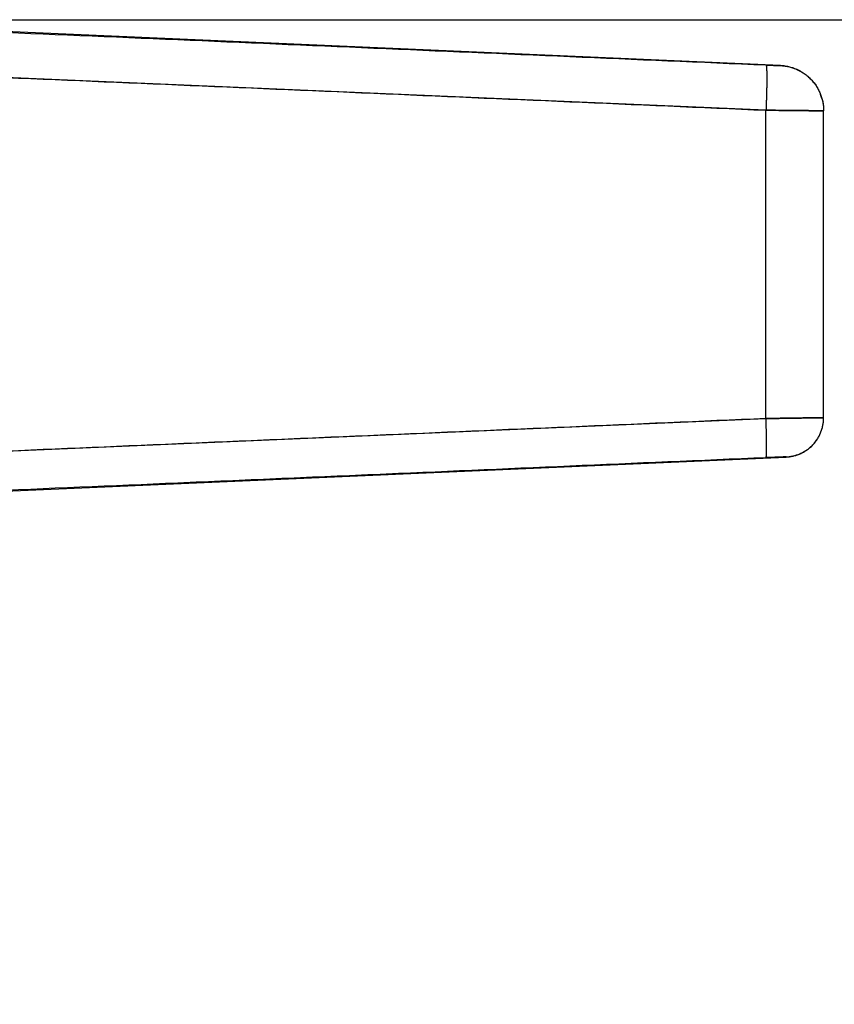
# Model space of a CAD drawing. Header units: millimetres. Extents: x 18 to 610, y -123 to 280.
# Tile 78 of 81: x 486 to 499, y 231 to 247. Entities that reach past the tile are written whole.
import ezdxf

# ---------------------------------------------------------------- set-up
doc = ezdxf.new("R2010")
doc.units = ezdxf.units.MM
doc.linetypes.add('SOLID', pattern=[0])
doc.styles.add('Arial', font='Arial.ttf', dxfattribs={"height": 7})
doc.dimstyles.get("Standard").update_dxf_attribs({"dimtxt": 5, "dimasz": 5, "dimexe": 0.18, "dimexo": 0.0625, "dimgap": 0.09, "dimtad": 0, "dimtih": 1, "dimtoh": 1, "dimdec": 4, "dimzin": 0, "dimdsep": 46, "dimtxsty": 'Arial', "dimcen": 0.09, "dimadec": 0, "dimazin": 0, "dimtfac": 1, "dimtdec": 4, "dimtofl": 0, "dimtmove": 0, "dimatfit": 3, "dimfxl": 0, "dimtolj": 1, "dimtzin": 0, "dimarcsym": 0})

# ---------------------------------------------------------------- blocks, each defined once
blk = doc.blocks.new('*D9')
at = {"color": 0, "lineweight": -2}
for p, q in [((480.991, 247.373), (604.406, 247.373)), ((602.446, 139.972), (602.446, 240.373)), ((594.917, 132.972), (604.406, 132.972))]:
    blk.add_line(p, q, dxfattribs=at)
at = {"color": 0}
for points in [[(603.613, 240.373), (601.28, 240.373), (602.446, 247.373)], [(601.28, 139.972), (603.613, 139.972), (602.446, 132.972)]]:
    blk.add_solid(points, dxfattribs=at)
at = {"layer": 'Defpoints', "color": 0}
for p in [(480.991, 247.373), (602.446, 247.373), (594.917, 132.972)]:
    blk.add_point(p, dxfattribs=at)
at = {"color": 0, "lineweight": 9, "insert": (595.432, 180.859), "char_height": 7, "attachment_point": 5, "rotation": 90, "style": 'Arial'}
blk.add_mtext('\\A1;114.4', dxfattribs=at)
blk = doc.blocks.new('BlockOfViews_5')
at = {"linetype": 'SOLID', "lineweight": 30}
for p, q in [((498.374, 246.614, -0.51), (480.991, 247.373, -0.51)), ((498.439, 246.606, 1.035), (498.374, 246.614, -0.51)), ((498.706, 246.518, 1.035), (498.641, 246.552, -0.51)), ((498.135, 245.872, 2.032), (485.131, 246.432, 2.6)), ((498.932, 246.324, 1.034), (498.883, 246.383, -0.51)), ((499.038, 246.138, -0.537), (499.041, 246.134, -0.51)), ((499.041, 246.134, -0.51), (499.042, 246.129, -0.482)), ((499.064, 246.064, 1.033), (499.041, 246.134, -0.51)), ((498.135, 240.761, 2.032), (498.135, 245.872, 2.032)), ((499.091, 245.865, -0.513), (499.091, 245.865, -0.51)), ((499.091, 240.774, 1.033), (499.091, 245.863, 1.033)), ((499.091, 240.772, -0.51), (499.091, 240.772, -0.509)), ((485.131, 240.202, 2.6), (498.135, 240.761, 2.032)), ((498.863, 240.28, 1.034), (498.911, 240.323, -0.51)), ((481.291, 239.373, -0.51), (498.47, 240.123, -0.51)), ((498.471, 240.126, 1.031), (498.469, 240.125, 1.035))]:
    blk.add_line(p, q, dxfattribs=at)
for points, knots in [([(485.13, 247.181, 1.857), (487.298, 247.09, 1.761), (491.633, 246.903, 1.57), (495.967, 246.716, 1.38), (498.135, 246.622, 1.285)], [0, 0, 0, 0, 6.514585, 13.028925, 13.028925, 13.028925, 13.028925]), ([(498.135, 246.622, 1.285), (498.151, 246.621, 1.284), (498.174, 246.62, 1.281), (498.205, 246.618, 1.272), (498.227, 246.618, 1.263), (498.248, 246.617, 1.252), (498.268, 246.616, 1.24), (498.287, 246.615, 1.225), (498.305, 246.614, 1.208), (498.32, 246.614, 1.19), (498.334, 246.613, 1.171), (498.346, 246.613, 1.15), (498.356, 246.612, 1.128), (498.364, 246.612, 1.106), (498.372, 246.612, 1.075), (498.374, 246.612, 1.051), (498.374, 246.612, 1.035)], [0, 0, 0, 0, 0.128935, 0.193358, 0.257756, 0.322129, 0.386482, 0.450816, 0.515132, 0.57944, 0.643736, 0.708021, 0.772299, 0.836571, 0.900838, 1.029368, 1.029368, 1.029368, 1.029368]), ([(498.135, 246.622, 1.285), (498.141, 246.621, 1.285), (498.148, 246.621, 1.284), (498.161, 246.62, 1.283), (498.168, 246.62, 1.281), (498.181, 246.62, 1.279), (498.187, 246.619, 1.277), (498.2, 246.619, 1.273), (498.207, 246.618, 1.271), (498.219, 246.618, 1.266), (498.225, 246.618, 1.264), (498.237, 246.617, 1.258), (498.243, 246.617, 1.255), (498.255, 246.616, 1.248), (498.26, 246.616, 1.244), (498.272, 246.616, 1.237), (498.277, 246.615, 1.233), (498.287, 246.615, 1.224), (498.292, 246.615, 1.22), (498.302, 246.614, 1.211), (498.307, 246.614, 1.206), (498.315, 246.614, 1.196), (498.32, 246.614, 1.191), (498.328, 246.613, 1.18), (498.331, 246.613, 1.174), (498.339, 246.613, 1.163), (498.342, 246.613, 1.157), (498.348, 246.613, 1.145), (498.351, 246.613, 1.139), (498.356, 246.612, 1.127), (498.359, 246.612, 1.12), (498.363, 246.612, 1.108), (498.365, 246.612, 1.101), (498.368, 246.612, 1.088), (498.369, 246.612, 1.082), (498.372, 246.612, 1.068), (498.372, 246.612, 1.062), (498.374, 246.612, 1.048), (498.374, 246.612, 1.042), (498.374, 246.612, 1.035)], [0, 0, 0, 0, 0.019912, 0.019912, 0.0398239, 0.0398239, 0.0597359, 0.0597359, 0.0796479, 0.0796479, 0.0995599, 0.0995599, 0.1194718, 0.1194718, 0.1393838, 0.1393838, 0.1592958, 0.1592958, 0.1792077, 0.1792077, 0.1991197, 0.1991197, 0.2190317, 0.2190317, 0.2389437, 0.2389437, 0.2588556, 0.2588556, 0.2787676, 0.2787676, 0.2986796, 0.2986796, 0.3185915, 0.3185915, 0.3385035, 0.3385035, 0.3584155, 0.3584155, 0.3783275, 0.3783275, 0.3783275, 0.3783275]), ([(498.374, 246.612, 1.035), (498.374, 246.612, 1.008), (498.374, 246.612, 0.981), (498.374, 246.612, 0.927), (498.374, 246.612, 0.899), (498.374, 246.612, 0.845), (498.374, 246.612, 0.818), (498.374, 246.613, 0.764), (498.374, 246.613, 0.737), (498.374, 246.613, 0.683), (498.374, 246.613, 0.656), (498.374, 246.613, 0.601), (498.374, 246.613, 0.574), (498.374, 246.613, 0.52), (498.374, 246.613, 0.493), (498.374, 246.613, 0.439), (498.374, 246.613, 0.412), (498.374, 246.613, 0.357), (498.374, 246.613, 0.33), (498.374, 246.613, 0.276), (498.374, 246.613, 0.249), (498.374, 246.614, 0.195), (498.374, 246.614, 0.168), (498.374, 246.614, 0.113), (498.374, 246.614, 0.086), (498.374, 246.614, 0.032), (498.374, 246.614, 0.005), (498.374, 246.614, -0.049), (498.374, 246.614, -0.076), (498.374, 246.614, -0.13), (498.374, 246.614, -0.158), (498.374, 246.614, -0.212), (498.374, 246.614, -0.239), (498.374, 246.614, -0.293), (498.374, 246.614, -0.32), (498.374, 246.614, -0.374), (498.374, 246.614, -0.401), (498.374, 246.614, -0.456), (498.374, 246.614, -0.483), (498.374, 246.614, -0.51)], [0, 0, 0, 0, 0.0061437, 0.0061437, 0.0122874, 0.0122874, 0.0184311, 0.0184311, 0.0245748, 0.0245748, 0.0307185, 0.0307185, 0.0368621, 0.0368621, 0.0430058, 0.0430058, 0.0491495, 0.0491495, 0.0552932, 0.0552932, 0.0614369, 0.0614369, 0.0675806, 0.0675806, 0.0737243, 0.0737243, 0.079868, 0.079868, 0.0860117, 0.0860117, 0.0921554, 0.0921554, 0.098299, 0.098299, 0.1044427, 0.1044427, 0.1105864, 0.1105864, 0.1167301, 0.1167301, 0.1167301, 0.1167301]), ([(485.131, 246.432, 2.6), (487.298, 246.34, 2.505), (491.633, 246.154, 2.316), (495.967, 245.966, 2.127), (498.135, 245.872, 2.032)], [0, 0, 0, 0, 6.514585, 13.028925, 13.028925, 13.028925, 13.028925]), ([(498.135, 245.872, 2.032), (498.198, 245.872, 2.029), (498.293, 245.871, 2.016), (498.416, 245.869, 1.98), (498.504, 245.868, 1.945), (498.589, 245.867, 1.902), (498.67, 245.867, 1.85), (498.745, 245.866, 1.791), (498.814, 245.865, 1.726), (498.877, 245.864, 1.654), (498.933, 245.864, 1.576), (498.981, 245.863, 1.493), (499.021, 245.863, 1.406), (499.052, 245.863, 1.316), (499.082, 245.863, 1.192), (499.091, 245.863, 1.097), (499.091, 245.863, 1.033)], [0, 0, 0, 0, 0.128935, 0.193358, 0.257756, 0.322129, 0.386482, 0.450816, 0.515132, 0.57944, 0.643736, 0.708021, 0.772299, 0.836571, 0.900838, 1.029368, 1.029368, 1.029368, 1.029368]), ([(499.091, 245.863, 1.033), (499.091, 245.863, 1.06), (499.09, 245.863, 1.087), (499.086, 245.863, 1.14), (499.083, 245.863, 1.167), (499.074, 245.863, 1.22), (499.069, 245.863, 1.246), (499.056, 245.863, 1.298), (499.048, 245.863, 1.324), (499.031, 245.863, 1.375), (499.022, 245.863, 1.4), (499.001, 245.863, 1.449), (498.989, 245.863, 1.474), (498.964, 245.864, 1.521), (498.951, 245.864, 1.544), (498.922, 245.864, 1.59), (498.907, 245.864, 1.612), (498.875, 245.864, 1.655), (498.858, 245.865, 1.675), (498.822, 245.865, 1.716), (498.804, 245.865, 1.735), (498.765, 245.866, 1.772), (498.745, 245.866, 1.79), (498.704, 245.866, 1.824), (498.682, 245.866, 1.84), (498.638, 245.867, 1.87), (498.616, 245.867, 1.885), (498.569, 245.868, 1.912), (498.546, 245.868, 1.924), (498.497, 245.868, 1.947), (498.473, 245.869, 1.958), (498.423, 245.869, 1.977), (498.397, 245.869, 1.985), (498.346, 245.87, 2), (498.32, 245.87, 2.007), (498.268, 245.871, 2.018), (498.241, 245.871, 2.022), (498.188, 245.872, 2.029), (498.161, 245.872, 2.031), (498.135, 245.872, 2.032)], [0, 0, 0, 0, 0.080504, 0.080504, 0.161008, 0.161008, 0.241512, 0.241512, 0.322016, 0.322016, 0.40252, 0.40252, 0.483024, 0.483024, 0.563528, 0.563528, 0.644032, 0.644032, 0.724536, 0.724536, 0.805039, 0.805039, 0.885543, 0.885543, 0.966047, 0.966047, 1.046551, 1.046551, 1.127055, 1.127055, 1.207559, 1.207559, 1.288063, 1.288063, 1.368567, 1.368567, 1.449071, 1.449071, 1.529575, 1.529575, 1.529575, 1.529575]), ([(499.091, 240.774, 1.033), (499.091, 240.775, 1.097), (499.082, 240.774, 1.192), (499.052, 240.774, 1.316), (499.021, 240.774, 1.406), (498.981, 240.773, 1.493), (498.933, 240.773, 1.576), (498.877, 240.772, 1.654), (498.814, 240.771, 1.726), (498.745, 240.77, 1.791), (498.67, 240.769, 1.85), (498.589, 240.768, 1.902), (498.504, 240.766, 1.945), (498.416, 240.765, 1.98), (498.293, 240.763, 2.016), (498.198, 240.762, 2.029), (498.135, 240.761, 2.032)], [0, 0, 0, 0, 0.13686, 0.205291, 0.273726, 0.342166, 0.410612, 0.479065, 0.547529, 0.615998, 0.684481, 0.752979, 0.821495, 0.89003, 0.958587, 1.095776, 1.095776, 1.095776, 1.095776]), ([(498.135, 240.761, 2.032), (498.161, 240.761, 2.031), (498.188, 240.762, 2.029), (498.241, 240.763, 2.022), (498.268, 240.763, 2.018), (498.32, 240.764, 2.007), (498.346, 240.764, 2), (498.397, 240.765, 1.985), (498.423, 240.765, 1.977), (498.473, 240.766, 1.958), (498.497, 240.766, 1.947), (498.546, 240.767, 1.924), (498.569, 240.767, 1.912), (498.616, 240.768, 1.885), (498.638, 240.768, 1.87), (498.682, 240.769, 1.84), (498.704, 240.769, 1.824), (498.745, 240.77, 1.79), (498.765, 240.77, 1.772), (498.804, 240.771, 1.735), (498.822, 240.771, 1.715), (498.858, 240.772, 1.675), (498.875, 240.772, 1.654), (498.907, 240.772, 1.612), (498.922, 240.772, 1.589), (498.951, 240.773, 1.544), (498.964, 240.773, 1.521), (498.989, 240.773, 1.473), (499.001, 240.774, 1.449), (499.022, 240.774, 1.4), (499.031, 240.774, 1.375), (499.048, 240.774, 1.324), (499.056, 240.774, 1.298), (499.069, 240.774, 1.246), (499.074, 240.774, 1.22), (499.083, 240.774, 1.167), (499.086, 240.774, 1.14), (499.09, 240.774, 1.087), (499.091, 240.774, 1.06), (499.091, 240.774, 1.033)], [0, 0, 0, 0, 0.080183, 0.080183, 0.160365, 0.160365, 0.240548, 0.240548, 0.32073, 0.32073, 0.400913, 0.400913, 0.481096, 0.481096, 0.561278, 0.561278, 0.641461, 0.641461, 0.721644, 0.721644, 0.801826, 0.801826, 0.882009, 0.882009, 0.962191, 0.962191, 1.042374, 1.042374, 1.122557, 1.122557, 1.202739, 1.202739, 1.282922, 1.282922, 1.363105, 1.363105, 1.443287, 1.443287, 1.52347, 1.52347, 1.52347, 1.52347]), ([(498.135, 240.761, 2.032), (495.967, 240.667, 2.127), (493.258, 240.55, 2.245), (490.007, 240.41, 2.387), (487.84, 240.317, 2.481), (486.214, 240.248, 2.552), (485.131, 240.202, 2.6)], [0, 0, 0, 0, 6.514319, 8.14292, 9.771538, 13.028865, 13.028865, 13.028865, 13.028865]), ([(498.469, 240.125, 1.035), (498.469, 240.125, 1.057), (498.466, 240.125, 1.09), (498.456, 240.125, 1.134), (498.445, 240.124, 1.165), (498.431, 240.124, 1.196), (498.414, 240.123, 1.225), (498.395, 240.122, 1.252), (498.373, 240.122, 1.277), (498.348, 240.121, 1.3), (498.322, 240.12, 1.321), (498.294, 240.118, 1.339), (498.264, 240.117, 1.354), (498.233, 240.116, 1.367), (498.19, 240.114, 1.379), (498.157, 240.113, 1.384), (498.135, 240.112, 1.385)], [0, 0, 0, 0, 0.13686, 0.205291, 0.273726, 0.342166, 0.410612, 0.479065, 0.547529, 0.615998, 0.684481, 0.752979, 0.821495, 0.89003, 0.958587, 1.095776, 1.095776, 1.095776, 1.095776]), ([(498.469, 240.125, 1.035), (498.469, 240.125, 1.044), (498.469, 240.125, 1.053), (498.468, 240.125, 1.072), (498.466, 240.125, 1.082), (498.463, 240.125, 1.1), (498.461, 240.125, 1.109), (498.457, 240.125, 1.127), (498.454, 240.125, 1.137), (498.448, 240.124, 1.154), (498.445, 240.124, 1.163), (498.438, 240.124, 1.18), (498.434, 240.124, 1.189), (498.425, 240.124, 1.206), (498.42, 240.123, 1.214), (498.41, 240.123, 1.23), (498.405, 240.123, 1.237), (498.394, 240.122, 1.252), (498.388, 240.122, 1.26), (498.375, 240.122, 1.274), (498.369, 240.121, 1.281), (498.355, 240.121, 1.294), (498.348, 240.121, 1.3), (498.334, 240.12, 1.312), (498.326, 240.12, 1.317), (498.311, 240.119, 1.328), (498.303, 240.119, 1.333), (498.287, 240.118, 1.342), (498.278, 240.118, 1.347), (498.261, 240.117, 1.355), (498.253, 240.117, 1.358), (498.235, 240.116, 1.365), (498.226, 240.116, 1.368), (498.209, 240.115, 1.373), (498.199, 240.114, 1.376), (498.181, 240.114, 1.38), (498.172, 240.113, 1.381), (498.153, 240.112, 1.384), (498.144, 240.112, 1.384), (498.135, 240.112, 1.385)], [0, 0, 0, 0, 0.00212642, 0.00212642, 0.00425283, 0.00425283, 0.00637925, 0.00637925, 0.00850566, 0.00850566, 0.01063208, 0.01063208, 0.0127585, 0.0127585, 0.01488491, 0.01488491, 0.01701133, 0.01701133, 0.01913774, 0.01913774, 0.02126416, 0.02126416, 0.02339058, 0.02339058, 0.02551699, 0.02551699, 0.02764341, 0.02764341, 0.02976983, 0.02976983, 0.03189624, 0.03189624, 0.03402266, 0.03402266, 0.03614907, 0.03614907, 0.03827549, 0.03827549, 0.04040191, 0.04040191, 0.04040191, 0.04040191]), ([(498.47, 240.123, -0.51), (498.47, 240.123, -0.483), (498.47, 240.123, -0.456), (498.47, 240.123, -0.401), (498.47, 240.123, -0.374), (498.47, 240.123, -0.32), (498.47, 240.123, -0.293), (498.47, 240.123, -0.239), (498.47, 240.123, -0.212), (498.47, 240.123, -0.158), (498.47, 240.123, -0.13), (498.47, 240.123, -0.076), (498.47, 240.123, -0.049), (498.47, 240.123, 0.005), (498.47, 240.123, 0.032), (498.47, 240.123, 0.086), (498.47, 240.123, 0.113), (498.469, 240.123, 0.168), (498.469, 240.123, 0.195), (498.469, 240.123, 0.249), (498.469, 240.124, 0.276), (498.469, 240.124, 0.33), (498.469, 240.124, 0.357), (498.469, 240.124, 0.411), (498.469, 240.124, 0.439), (498.469, 240.124, 0.493), (498.469, 240.124, 0.52), (498.469, 240.124, 0.574), (498.469, 240.124, 0.601), (498.469, 240.124, 0.655), (498.469, 240.124, 0.682), (498.469, 240.124, 0.737), (498.469, 240.124, 0.764), (498.469, 240.125, 0.818), (498.469, 240.125, 0.845), (498.469, 240.125, 0.899), (498.469, 240.125, 0.926), (498.469, 240.125, 0.98), (498.469, 240.125, 1.008), (498.469, 240.125, 1.035)], [0, 0, 0, 0, 0.00333451, 0.00333451, 0.00666902, 0.00666902, 0.01000352, 0.01000352, 0.01333803, 0.01333803, 0.01667254, 0.01667254, 0.02000705, 0.02000705, 0.02334155, 0.02334155, 0.02667606, 0.02667606, 0.03001057, 0.03001057, 0.03334508, 0.03334508, 0.03667958, 0.03667958, 0.04001409, 0.04001409, 0.0433486, 0.0433486, 0.04668311, 0.04668311, 0.05001761, 0.05001761, 0.05335212, 0.05335212, 0.05668663, 0.05668663, 0.06002114, 0.06002114, 0.06335564, 0.06335564, 0.06335564, 0.06335564]), ([(498.135, 240.112, 1.385), (495.967, 240.018, 1.48), (493.258, 239.9, 1.598), (490.007, 239.76, 1.741), (487.84, 239.667, 1.837), (486.214, 239.598, 1.908), (485.13, 239.552, 1.956)], [0, 0, 0, 0, 6.514319, 8.14292, 9.771538, 13.028865, 13.028865, 13.028865, 13.028865])]:
    blk.add_open_spline(points, degree=3, knots=knots, dxfattribs=at)
for points, weights in [([(498.135, 246.622, 1.285), (498.167, 246.618, 2.03), (498.135, 245.872, 2.032)], [1, 0.708922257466, 1]), ([(498.135, 246.622, 1.285), (498.167, 246.618, 2.03), (498.135, 245.872, 2.032)], [1, 0.708922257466, 1]), ([(498.374, 246.614, -0.51), (499.091, 246.583, -0.51), (499.091, 245.865, -0.51)], [1, 0.72236396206, 1]), ([(498.374, 246.614, -0.51), (499.091, 246.583, -0.51), (499.091, 245.865, -0.51)], [1, 0.72236396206, 1]), ([(498.374, 246.612, 1.035), (499.091, 246.581, 1.035), (499.091, 245.863, 1.033)], [1, 0.722333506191, 1]), ([(498.374, 246.612, 1.035), (499.091, 246.581, 1.035), (499.091, 245.863, 1.033)], [1, 0.722333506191, 1]), ([(498.469, 240.125, 1.035), (499.091, 240.152, 1.035), (499.091, 240.774, 1.033)], [1, 0.722333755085, 1]), ([(498.469, 240.125, 1.035), (499.091, 240.152, 1.035), (499.091, 240.774, 1.033)], [1, 0.722333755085, 1]), ([(498.47, 240.123, -0.51), (499.091, 240.15, -0.51), (499.091, 240.772, -0.51)], [1, 0.72236396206, 1]), ([(498.135, 240.112, 1.385), (498.163, 240.115, 2.031), (498.135, 240.761, 2.032)], [1, 0.708985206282, 1]), ([(498.135, 240.112, 1.385), (498.163, 240.115, 2.031), (498.135, 240.761, 2.032)], [1, 0.708985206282, 1])]:
    blk.add_rational_spline(points, weights, degree=2, dxfattribs=at)
for points in [[(498.374, 246.612, 1.035), (498.374, 246.614, 0.263), (498.374, 246.614, -0.51)], [(499.091, 240.772, -0.51), (499.091, 240.772, 0.262), (499.091, 240.774, 1.033)], [(498.47, 240.123, -0.51), (498.47, 240.123, 0.262), (498.469, 240.125, 1.035)]]:
    blk.add_open_spline(points, degree=2, dxfattribs=at)

msp = doc.modelspace()

# ---------------------------------------------------------------- block references
msp.add_blockref('BlockOfViews_5', (0, 0))

# ---------------------------------------------------------------- dimensions: what is measured, and where the dimension line sits
at = {"lineweight": 9}
dim = msp.add_linear_dim(base=(602.446, 247.373), p1=(594.917, 132.972), p2=(480.991, 247.373), angle=90, dimstyle='Standard', override={"dimtxt": 7, "dimasz": 7, "dimexe": 1.96, "dimexo": 0, "dimgap": 3.5, "dimtad": 1, "dimtih": 0, "dimtoh": 1, "dimdec": 1, "dimlfac": 1, "dimpost": '<>', "dimsah": 1, "dimse1": 0, "dimse2": 0, "dimtix": 1}, dxfattribs=at)
dim.commit()
dim.dimension.update_dxf_attribs({"geometry": '*D9', "text_midpoint": (602.446, 180.859), "dimtype": 160})

doc.saveas('drawing.dxf')
